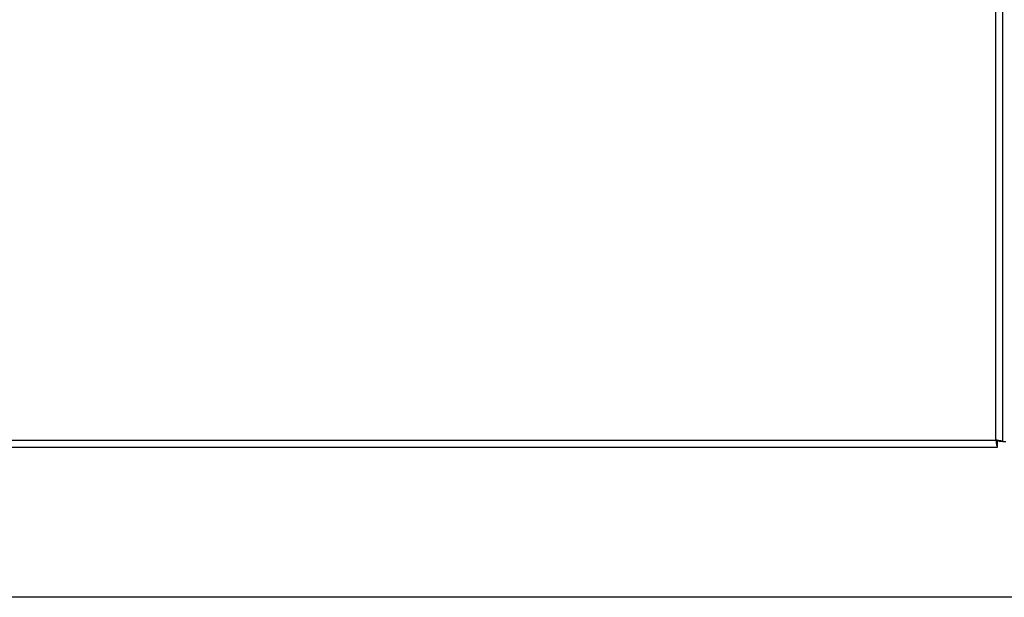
# Model space of a CAD drawing. Header units: millimetres. Extents: x 42 to 514, y 147 to 318.
# Tile 60 of 90: x 332.69 to 344.38, y 153.65 to 160.51. Entities that reach past the tile are written whole.
import ezdxf

# ---------------------------------------------------------------- set-up
doc = ezdxf.new("R2010")
doc.units = ezdxf.units.MM

msp = doc.modelspace()

# ---------------------------------------------------------------- linework, layer by layer
at = {"color": 7, "linetype": 'Continuous', "lineweight": 25}
for p, q in [((344.365, 155.498), (344.365, 197.335)), ((344.282, 155.517), (344.282, 197.317)), ((327.382, 155.517), (344.282, 155.517)), ((344.3, 155.475), (344.3, 155.511)), ((344.365, 155.498), (344.323, 155.498)), ((344.365, 155.498), (344.398, 155.498)), ((327.364, 155.433), (344.3, 155.433)), ((344.3, 155.433), (344.3, 155.475)), ((409.232, 153.65), (327.348, 153.65))]:
    msp.add_line(p, q, dxfattribs=at)
for points, knots in [([(344.282, 155.517), (344.283, 155.506), (344.286, 155.484), (344.291, 155.456), (344.295, 155.437), (344.298, 155.434), (344.3, 155.433)], [0, 0, 0, 0, 0.250003, 0.500002, 0.750013, 1, 1, 1, 1]), ([(344.282, 155.517), (344.283, 155.511), (344.286, 155.5), (344.291, 155.486), (344.295, 155.477), (344.298, 155.475), (344.3, 155.475)], [0, 0, 0, 0, 0.250016, 0.500012, 0.75004, 1, 1, 1, 1]), ([(344.365, 155.498), (344.364, 155.5), (344.361, 155.503), (344.342, 155.507), (344.314, 155.512), (344.293, 155.515), (344.282, 155.517)], [0, 0, 0, 0, 0.249992, 0.500001, 0.749985, 1, 1, 1, 1]), ([(344.323, 155.498), (344.323, 155.5), (344.322, 155.503), (344.312, 155.507), (344.298, 155.512), (344.287, 155.515), (344.282, 155.517)], [0, 0, 0, 0, 0.249961, 0.499973, 0.749984, 1, 1, 1, 1])]:
    msp.add_open_spline(points, degree=3, knots=knots, dxfattribs=at)

doc.saveas('drawing.dxf')
